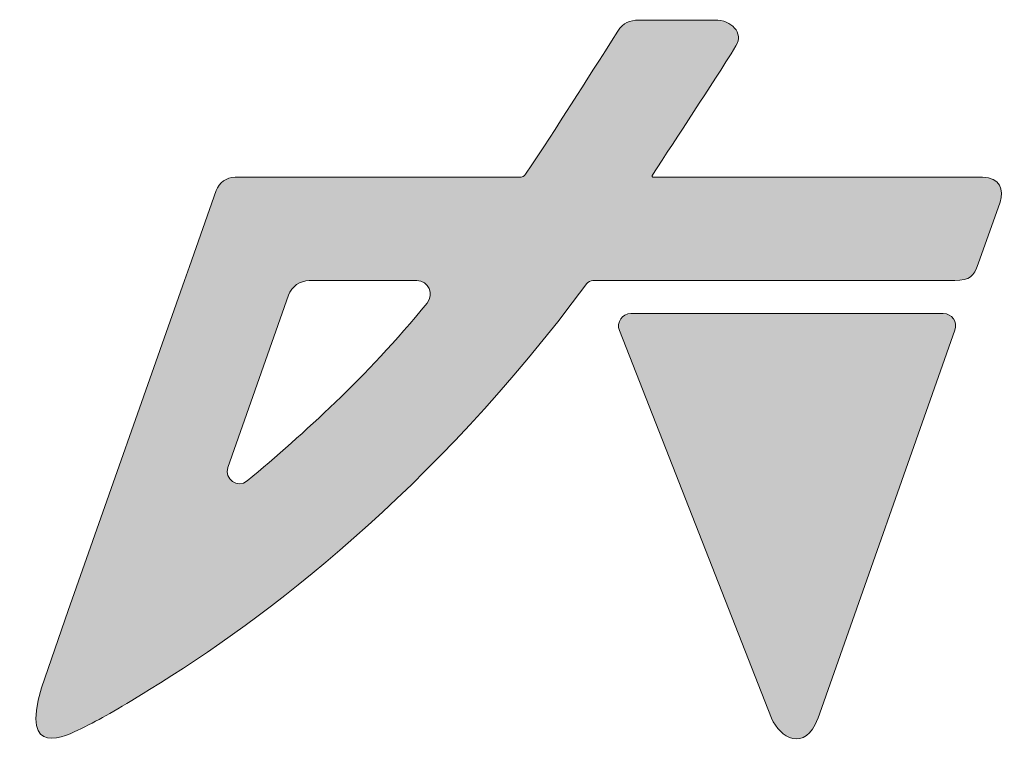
# Model space of a CAD drawing. Header units: millimetres. Extents: x 11 to 190, y 5 to 296.
# Tile 19 of 71: x 75.75 to 80.56, y 148 to 151.61. Entities that reach past the tile are written whole.
import ezdxf

# ---------------------------------------------------------------- set-up
doc = ezdxf.new("R2010")
doc.units = ezdxf.units.MM
doc.layers.add('圖層 1', color=7, linetype='Continuous')

msp = doc.modelspace()

# ---------------------------------------------------------------- hatches: boundary and pattern name
h = msp.add_hatch(color=4)
h.dxf.hatch_style = 1
edge = h.paths.add_edge_path()
edge.add_spline(control_points=[(76.3867, 148.3363), (76.9535, 148.6838), (77.7693, 149.3043), (78.5219, 150.3197)], knot_values=[15, 15, 15, 15, 16, 16, 16, 16], degree=3, periodic=0)
edge.add_spline(control_points=[(78.5219, 150.3197), (78.5288, 150.329), (78.5397, 150.3345), (78.5513, 150.3345)], knot_values=[16, 16, 16, 16, 17, 17, 17, 17], degree=3, periodic=0)
edge.add_spline(control_points=[(78.5513, 150.3345), (78.5513, 150.3345), (78.9932, 150.3345), (79.4352, 150.3345)], knot_values=[17, 17, 17, 17, 17.5, 17.5, 17.5, 17.5], degree=3, periodic=0)
edge.add_spline(control_points=[(79.4352, 150.3345), (79.8771, 150.3345), (80.319, 150.3345), (80.319, 150.3345)], knot_values=[17.5, 17.5, 17.5, 17.5, 18, 18, 18, 18], degree=3, periodic=0)
edge.add_spline(control_points=[(80.319, 150.3345), (80.3941, 150.3375), (80.412, 150.3539), (80.4339, 150.4158)], knot_values=[18, 18, 18, 18, 19, 19, 19, 19], degree=3, periodic=0)
edge.add_spline(control_points=[(80.4339, 150.4158), (80.4339, 150.4158), (80.4605, 150.4913), (80.4871, 150.5668)], knot_values=[19, 19, 19, 19, 19.5, 19.5, 19.5, 19.5], degree=3, periodic=0)
edge.add_spline(control_points=[(80.4871, 150.5668), (80.5137, 150.6423), (80.5403, 150.7178), (80.5403, 150.7178)], knot_values=[19.5, 19.5, 19.5, 19.5, 20, 20, 20, 20], degree=3, periodic=0)
edge.add_spline(control_points=[(80.5403, 150.7178), (80.5612, 150.777), (80.5402, 150.8399), (80.4545, 150.8391)], knot_values=[20, 20, 20, 20, 21, 21, 21, 21], degree=3, periodic=0)
edge.add_spline(control_points=[(80.4545, 150.8391), (80.4545, 150.8391), (80.0542, 150.8392), (79.6539, 150.8393)], knot_values=[21, 21, 21, 21, 21.5, 21.5, 21.5, 21.5], degree=3, periodic=0)
edge.add_spline(control_points=[(79.6539, 150.8393), (79.2536, 150.8394), (78.8533, 150.8394), (78.8533, 150.8394)], knot_values=[21.5, 21.5, 21.5, 21.5, 22, 22, 22, 22], degree=3, periodic=0)
edge.add_spline(control_points=[(78.8533, 150.8394), (78.8524, 150.8394), (78.8515, 150.8394), (78.8507, 150.8394)], knot_values=[22, 22, 22, 22, 22.058059, 22.058059, 22.058059, 22.058059], degree=3, periodic=0)
edge.add_spline(control_points=[(78.8421, 150.8421), (78.8422, 150.8421), (78.8422, 150.842), (78.8423, 150.842)], knot_values=[22.389748, 22.389748, 22.389748, 22.389748, 22.403055, 22.403055, 22.403055, 22.403055], degree=3, periodic=0)
edge.add_spline(control_points=[(78.8424, 150.8496), (78.8421, 150.8492), (78.8418, 150.8487), (78.8416, 150.8483)], knot_values=[0, 0, 0, 0, 0.002103, 0.002103, 0.002103, 0.002103], degree=3, periodic=0)
edge.add_spline(control_points=[(78.8424, 150.8496), (78.8424, 150.8496), (78.8424, 150.8497), (78.8424, 150.8497)], knot_values=[22.858204, 22.858204, 22.858204, 22.858204, 22.867175, 22.867175, 22.867175, 22.867175], degree=3, periodic=0)
edge.add_spline(control_points=[(78.8424, 150.8497), (78.8426, 150.8501), (78.8428, 150.8504), (78.843, 150.8508)], knot_values=[22.867175, 22.867175, 22.867175, 22.867175, 22.933282, 22.933282, 22.933282, 22.933282], degree=3, periodic=0)
edge.add_spline(control_points=[(78.843, 150.8508), (78.8432, 150.8511), (78.8435, 150.8514), (78.8437, 150.8517)], knot_values=[22.933282, 22.933282, 22.933282, 22.933282, 23, 23, 23, 23], degree=3, periodic=0)
edge.add_spline(control_points=[(78.8424, 150.8496), (78.9047, 150.9467), (78.9749, 151.0531), (79.0454, 151.1611)], knot_values=[0.002103, 0.002103, 0.002103, 0.002103, 0.501239, 0.501239, 0.501239, 0.501239], degree=3, periodic=0)
edge.add_spline(control_points=[(79.0454, 151.1611), (79.116, 151.269), (79.1869, 151.3785), (79.2507, 151.482)], knot_values=[0.501239, 0.501239, 0.501239, 0.501239, 1, 1, 1, 1], degree=3, periodic=0)
edge.add_spline(control_points=[(79.2507, 151.482), (79.2889, 151.5438), (79.2286, 151.6093), (79.1479, 151.6069)], knot_values=[1, 1, 1, 1, 2, 2, 2, 2], degree=3, periodic=0)
edge.add_spline(control_points=[(79.1479, 151.6069), (79.1479, 151.6069), (79.0556, 151.6069), (78.9632, 151.6069)], knot_values=[2, 2, 2, 2, 2.5, 2.5, 2.5, 2.5], degree=3, periodic=0)
edge.add_spline(control_points=[(78.9632, 151.6069), (78.8709, 151.6069), (78.7785, 151.6069), (78.7785, 151.6069)], knot_values=[2.5, 2.5, 2.5, 2.5, 3, 3, 3, 3], degree=3, periodic=0)
edge.add_spline(control_points=[(78.7785, 151.6069), (78.7281, 151.6068), (78.7008, 151.5947), (78.674, 151.5531)], knot_values=[3, 3, 3, 3, 4, 4, 4, 4], degree=3, periodic=0)
edge.add_spline(control_points=[(78.674, 151.5531), (78.5048, 151.2902), (78.3879, 151.1007), (78.2234, 150.8545)], knot_values=[4, 4, 4, 4, 5, 5, 5, 5], degree=3, periodic=0)
edge.add_spline(control_points=[(78.2234, 150.8545), (78.2168, 150.8446), (78.2053, 150.8391), (78.1934, 150.8391)], knot_values=[5, 5, 5, 5, 6, 6, 6, 6], degree=3, periodic=0)
edge.add_spline(control_points=[(78.1934, 150.8391), (78.1934, 150.8391), (77.9622, 150.8391), (77.7309, 150.8391)], knot_values=[6, 6, 6, 6, 6.5, 6.5, 6.5, 6.5], degree=3, periodic=0)
edge.add_spline(control_points=[(77.7309, 150.8391), (77.4997, 150.8391), (77.2684, 150.8391), (77.2684, 150.8391)], knot_values=[6.5, 6.5, 6.5, 6.5, 7, 7, 7, 7], degree=3, periodic=0)
edge.add_spline(control_points=[(77.2684, 150.8391), (77.2684, 150.8391), (77.1522, 150.8391), (77.0361, 150.8391)], knot_values=[7, 7, 7, 7, 7.5, 7.5, 7.5, 7.5], degree=3, periodic=0)
edge.add_spline(control_points=[(77.0361, 150.8391), (76.9199, 150.8391), (76.8038, 150.8391), (76.8038, 150.8391)], knot_values=[7.5, 7.5, 7.5, 7.5, 8, 8, 8, 8], degree=3, periodic=0)
edge.add_spline(control_points=[(76.8038, 150.8391), (76.7626, 150.8391), (76.726, 150.8131), (76.7123, 150.7744)], knot_values=[8, 8, 8, 8, 9, 9, 9, 9], degree=3, periodic=0)
edge.add_spline(control_points=[(76.7123, 150.7744), (76.7123, 150.7744), (76.6796, 150.6815), (76.6469, 150.5887)], knot_values=[9, 9, 9, 9, 9.5, 9.5, 9.5, 9.5], degree=3, periodic=0)
edge.add_spline(control_points=[(76.6469, 150.5887), (76.6142, 150.4958), (76.5815, 150.4029), (76.5815, 150.4029)], knot_values=[9.5, 9.5, 9.5, 9.5, 10, 10, 10, 10], degree=3, periodic=0)
edge.add_spline(control_points=[(76.5815, 150.4029), (76.5815, 150.4029), (76.5754, 150.3858), (76.5694, 150.3687)], knot_values=[10, 10, 10, 10, 10.5, 10.5, 10.5, 10.5], degree=3, periodic=0)
edge.add_spline(control_points=[(76.5694, 150.3687), (76.5634, 150.3516), (76.5574, 150.3345), (76.5574, 150.3345)], knot_values=[10.5, 10.5, 10.5, 10.5, 11, 11, 11, 11], degree=3, periodic=0)
edge.add_spline(control_points=[(76.5574, 150.3345), (76.5574, 150.3345), (76.4154, 149.9317), (76.2735, 149.5289)], knot_values=[11, 11, 11, 11, 11.5, 11.5, 11.5, 11.5], degree=3, periodic=0)
edge.add_spline(control_points=[(76.2735, 149.5289), (76.1315, 149.126), (75.9896, 148.7232), (75.9896, 148.7232)], knot_values=[11.5, 11.5, 11.5, 11.5, 12, 12, 12, 12], degree=3, periodic=0)
edge.add_spline(control_points=[(75.9896, 148.7232), (75.9896, 148.7232), (75.9569, 148.6285), (75.9242, 148.5338)], knot_values=[12, 12, 12, 12, 12.5, 12.5, 12.5, 12.5], degree=3, periodic=0)
edge.add_spline(control_points=[(75.9242, 148.5338), (75.8915, 148.4391), (75.8588, 148.3443), (75.8588, 148.3443)], knot_values=[12.5, 12.5, 12.5, 12.5, 13, 13, 13, 13], degree=3, periodic=0)
edge.add_spline(control_points=[(75.8588, 148.3443), (75.7521, 147.9958), (75.981, 148.1104), (76.0513, 148.1454)], knot_values=[13, 13, 13, 13, 14, 14, 14, 14], degree=3, periodic=0)
edge.add_spline(control_points=[(76.0513, 148.1454), (76.1547, 148.1971), (76.212, 148.2293), (76.3867, 148.3363)], knot_values=[14, 14, 14, 14, 15, 15, 15, 15], degree=3, periodic=0)
edge = h.paths.add_edge_path(flags=16)
edge.add_spline(control_points=[(76.8639, 149.356), (76.8174, 149.3168), (76.7489, 149.3643), (76.7691, 149.4217)], knot_values=[5, 5, 5, 5, 6, 6, 6, 6], degree=3, periodic=0)
edge.add_spline(control_points=[(76.7691, 149.4217), (76.7691, 149.4217), (77.0655, 150.2629), (77.0655, 150.2629)], knot_values=[0, 0, 0, 0, 1, 1, 1, 1], degree=3, periodic=0)
edge.add_spline(control_points=[(77.0655, 150.2629), (77.0806, 150.3058), (77.1212, 150.3345), (77.1667, 150.3345)], knot_values=[1, 1, 1, 1, 2, 2, 2, 2], degree=3, periodic=0)
edge.add_spline(control_points=[(77.1667, 150.3345), (77.1667, 150.3345), (77.692, 150.3345), (77.692, 150.3345)], knot_values=[2, 2, 2, 2, 3, 3, 3, 3], degree=3, periodic=0)
edge.add_spline(control_points=[(77.692, 150.3345), (77.7489, 150.3345), (77.7781, 150.2687), (77.7421, 150.2248)], knot_values=[3, 3, 3, 3, 4, 4, 4, 4], degree=3, periodic=0)
edge.add_spline(control_points=[(77.7421, 150.2248), (77.4381, 149.8543), (77.1459, 149.5938), (76.8639, 149.356)], knot_values=[4, 4, 4, 4, 5, 5, 5, 5], degree=3, periodic=0)
h = msp.add_hatch(color=4)
h.dxf.hatch_style = 1
edge = h.paths.add_edge_path()
edge.add_spline(control_points=[(78.6813, 150.0911), (78.6813, 150.0911), (79.4248, 148.1962), (79.4248, 148.1962)], knot_values=[4, 4, 4, 4, 5, 5, 5, 5], degree=3, periodic=0)
edge.add_spline(control_points=[(79.4248, 148.1962), (79.4626, 148.1009), (79.5887, 148.0295), (79.6502, 148.1947)], knot_values=[5, 5, 5, 5, 6, 6, 6, 6], degree=3, periodic=0)
edge.add_spline(control_points=[(79.65, 148.1938), (79.65, 148.1938), (80.3202, 150.0931), (80.3202, 150.0931)], knot_values=[0, 0, 0, 0, 1, 1, 1, 1], degree=3, periodic=0)
edge.add_spline(control_points=[(80.3202, 150.0931), (80.334, 150.1324), (80.3049, 150.1735), (80.2633, 150.1735)], knot_values=[1, 1, 1, 1, 2, 2, 2, 2], degree=3, periodic=0)
edge.add_spline(control_points=[(80.2633, 150.1735), (80.2633, 150.1735), (78.7374, 150.1735), (78.7374, 150.1735)], knot_values=[2, 2, 2, 2, 3, 3, 3, 3], degree=3, periodic=0)
edge.add_spline(control_points=[(78.7374, 150.1735), (78.6949, 150.1735), (78.6657, 150.1307), (78.6813, 150.0911)], knot_values=[3, 3, 3, 3, 4, 4, 4, 4], degree=3, periodic=0)

# ---------------------------------------------------------------- linework, layer by layer
at = {"layer": '圖層 1', "color": 4, "lineweight": 0}
for points in [[(78.7785, 151.6069), (78.7281, 151.6068), (78.7008, 151.5947), (78.674, 151.5531)], [(79.1479, 151.6069), (79.1479, 151.6069), (78.7785, 151.6069), (78.7785, 151.6069)], [(79.2507, 151.482), (79.2889, 151.5438), (79.2286, 151.6093), (79.1479, 151.6069)], [(78.674, 151.5531), (78.5048, 151.2902), (78.3879, 151.1007), (78.2234, 150.8545)], [(78.8416, 150.8483), (78.9663, 151.0429), (79.1228, 151.2745), (79.2507, 151.482)], [(76.8038, 150.8391), (76.7626, 150.8391), (76.726, 150.8131), (76.7123, 150.7744)], [(77.2684, 150.8391), (77.2684, 150.8391), (76.8038, 150.8391), (76.8038, 150.8391)], [(78.1934, 150.8391), (78.1934, 150.8391), (77.2684, 150.8391), (77.2684, 150.8391)], [(78.2234, 150.8545), (78.2168, 150.8446), (78.2053, 150.8391), (78.1934, 150.8391)], [(78.8533, 150.8394), (78.8375, 150.8387), (78.8404, 150.8471), (78.8437, 150.8517)], [(80.4545, 150.8391), (80.4545, 150.8391), (78.8533, 150.8394), (78.8533, 150.8394)], [(80.5403, 150.7178), (80.5612, 150.777), (80.5402, 150.8399), (80.4545, 150.8391)], [(76.7123, 150.7744), (76.7123, 150.7744), (76.5815, 150.4029), (76.5815, 150.4029)], [(80.4339, 150.4158), (80.4339, 150.4158), (80.5403, 150.7178), (80.5403, 150.7178)], [(76.5815, 150.4029), (76.5815, 150.4029), (76.5574, 150.3345), (76.5574, 150.3345)], [(80.319, 150.3345), (80.3941, 150.3375), (80.412, 150.3539), (80.4339, 150.4158)], [(76.5574, 150.3345), (76.5574, 150.3345), (75.9896, 148.7232), (75.9896, 148.7232)], [(77.0655, 150.2629), (77.0806, 150.3058), (77.1212, 150.3345), (77.1667, 150.3345)], [(77.1667, 150.3345), (77.1667, 150.3345), (77.692, 150.3345), (77.692, 150.3345)], [(77.692, 150.3345), (77.7489, 150.3345), (77.7781, 150.2687), (77.7421, 150.2248)], [(78.5219, 150.3197), (78.5288, 150.329), (78.5397, 150.3345), (78.5513, 150.3345)], [(78.5513, 150.3345), (78.5513, 150.3345), (80.319, 150.3345), (80.319, 150.3345)], [(76.3867, 148.3363), (76.9535, 148.6838), (77.7693, 149.3043), (78.5219, 150.3197)], [(76.7691, 149.4217), (76.7691, 149.4217), (77.0655, 150.2629), (77.0655, 150.2629)], [(77.7421, 150.2248), (77.4381, 149.8543), (77.1459, 149.5938), (76.8639, 149.356)], [(78.7374, 150.1735), (78.6949, 150.1735), (78.6657, 150.1307), (78.6813, 150.0911)], [(80.2633, 150.1735), (80.2633, 150.1735), (78.7374, 150.1735), (78.7374, 150.1735)], [(80.3202, 150.0931), (80.334, 150.1324), (80.3049, 150.1735), (80.2633, 150.1735)], [(78.6813, 150.0911), (78.6813, 150.0911), (79.4248, 148.1962), (79.4248, 148.1962)], [(79.65, 148.1938), (79.65, 148.1938), (80.3202, 150.0931), (80.3202, 150.0931)], [(76.8639, 149.356), (76.8174, 149.3168), (76.7489, 149.3643), (76.7691, 149.4217)], [(75.9896, 148.7232), (75.9896, 148.7232), (75.8588, 148.3443), (75.8588, 148.3443)], [(75.8588, 148.3443), (75.7521, 147.9958), (75.981, 148.1104), (76.0513, 148.1454)], [(76.0513, 148.1454), (76.1547, 148.1971), (76.212, 148.2293), (76.3867, 148.3363)], [(79.4248, 148.1962), (79.4626, 148.1009), (79.5887, 148.0295), (79.6502, 148.1947)]]:
    msp.add_open_spline(points, degree=3, dxfattribs=at)

doc.saveas('drawing.dxf')
